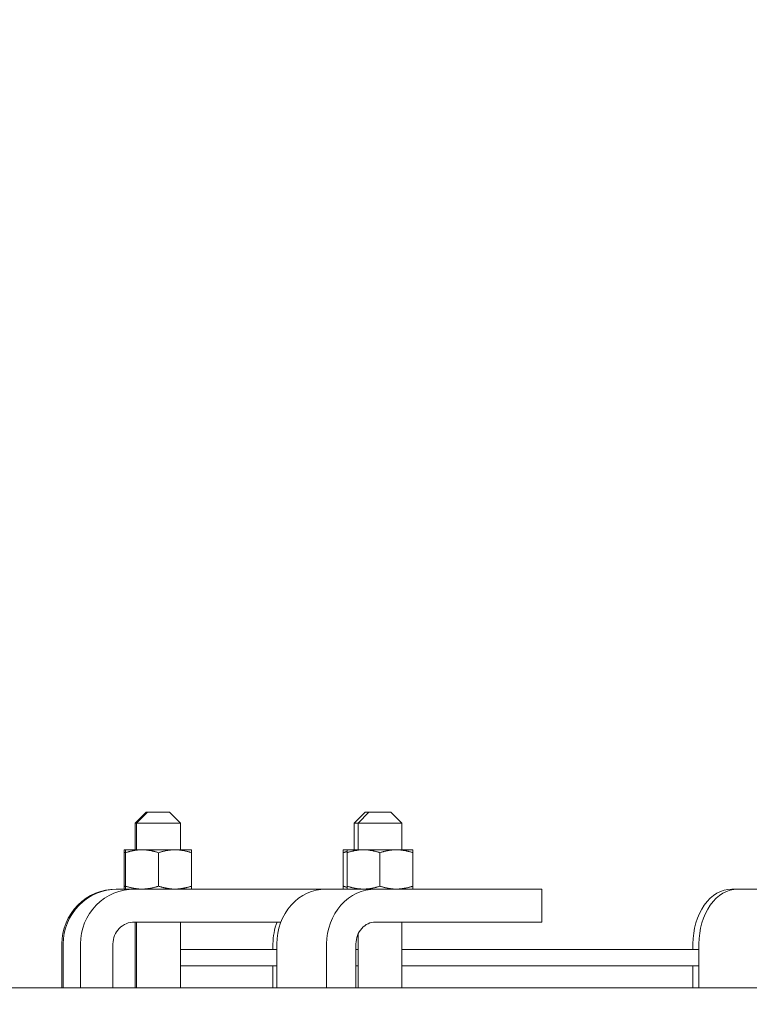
# Model space of a CAD drawing. Header units: inches. Extents: x 1 to 669, y 0 to 417.
# Tile 206 of 256: x 306.26 to 314.57, y 264.96 to 276.18. Entities that reach past the tile are written whole.
import ezdxf

# ---------------------------------------------------------------- set-up
doc = ezdxf.new("R2010")
doc.units = ezdxf.units.IN
doc.header["$LTSCALE"] = 12
doc.header["$MEASUREMENT"] = 0
doc.layers.get('0').update_dxf_attribs({"linetype": 'CONTINUOUS'})
doc.layers.add('D', color=2, linetype='CONTINUOUS')
doc.styles.get("Standard").update_dxf_attribs({"font": 'SIMPLEX.SHX', "width": 0.875})
doc.dimstyles.get("Standard").update_dxf_attribs({"dimscale": 28, "dimtxt": 0.125, "dimasz": 0.125, "dimexe": 0.04375, "dimexo": 0.0625, "dimgap": 0.04375, "dimtad": 0, "dimtih": 1, "dimtoh": 1, "dimdec": 4, "dimzin": 12, "dimdsep": 46, "dimlunit": 5, "dimtxsty": 'Standard', "dimcen": 0, "dimclrd": 256, "dimclre": 256, "dimclrt": 256, "dimadec": 1, "dimazin": 3, "dimtfac": 0.875, "dimtdec": 4, "dimtofl": 0, "dimtmove": 0, "dimatfit": 2, "dimfxl": 0, "dimtolj": 1, "dimtzin": 12, "dimlwd": 13, "dimlwe": 13, "dimarcsym": 0})

msp = doc.modelspace()

# ---------------------------------------------------------------- linework, layer by layer
at = {"lineweight": 0}
for p, q in [((307.70425, 267.15076), (307.57925, 267.02576)), ((307.71943, 267.15076), (307.59443, 267.02576)), ((307.70425, 267.15076), (307.71943, 267.15076)), ((307.71943, 267.15076), (307.96943, 267.15076)), ((307.96943, 267.15076), (308.09443, 267.02576)), ((310.19769, 267.15076), (310.07269, 267.02576)), ((310.24173, 267.15076), (310.11673, 267.02576)), ((310.19769, 267.15076), (310.24173, 267.15076)), ((310.24173, 267.15076), (310.49173, 267.15076)), ((310.49173, 267.15076), (310.61673, 267.02576)), ((307.59443, 267.02576), (307.57925, 267.02576)), ((307.57925, 266.72376), (307.57925, 267.02576)), ((308.09443, 267.02576), (307.59443, 267.02576)), ((307.59443, 266.72376), (307.59443, 267.02576)), ((308.09443, 266.72376), (308.09443, 267.02576)), ((310.11673, 267.02576), (310.07269, 267.02576)), ((310.07269, 266.72376), (310.07269, 267.02576)), ((310.61673, 267.02576), (310.11673, 267.02576)), ((310.11673, 266.72376), (310.11673, 267.02576)), ((310.61673, 266.72376), (310.61673, 267.02576)), ((307.46943, 266.72376), (307.45425, 266.72376)), ((307.45425, 266.69026), (307.45425, 266.30925)), ((307.65693, 266.72376), (307.46943, 266.72376)), ((307.46943, 266.69026), (307.46943, 266.30925)), ((308.03193, 266.72376), (307.65693, 266.72376)), ((307.84443, 266.69026), (307.84443, 266.30925)), ((308.21943, 266.72376), (308.03193, 266.72376)), ((308.21943, 266.69026), (308.21943, 266.30925)), ((309.99173, 266.72376), (309.94769, 266.72376)), ((309.94769, 266.69026), (309.94769, 266.30925)), ((310.17923, 266.72376), (309.99173, 266.72376)), ((309.99173, 266.69026), (309.99173, 266.30925)), ((310.55423, 266.72376), (310.17923, 266.72376)), ((310.36673, 266.69026), (310.36673, 266.30925)), ((310.74173, 266.72376), (310.55423, 266.72376)), ((310.74173, 266.69026), (310.74173, 266.30925)), ((307.37627, 266.27576), (307.3611, 266.27576)), ((307.37627, 266.27576), (307.57182, 266.27576)), ((309.67065, 266.27576), (307.57182, 266.27576)), ((309.67065, 266.26956), (309.67065, 266.27576)), ((309.74886, 266.27576), (309.70482, 266.27576)), ((309.74886, 266.27576), (310.31635, 266.27576)), ((312.20974, 266.27576), (310.31635, 266.27576)), ((312.20974, 265.90076), (312.20974, 266.27576)), ((314.44275, 266.27576), (314.37414, 266.27576)), ((314.44275, 266.27576), (315.32663, 266.27576)), ((307.57182, 265.90076), (309.23847, 265.90076)), ((307.57925, 265.15076), (307.57925, 265.90076)), ((307.59443, 265.15076), (307.59443, 265.90076)), ((308.09443, 265.15076), (308.09443, 265.90076)), ((310.31635, 265.90076), (312.20974, 265.90076)), ((310.61673, 265.15076), (310.61673, 265.90076)), ((310.11673, 265.15076), (310.11673, 265.7617)), ((306.74379, 265.65076), (306.74379, 265.15076)), ((306.75897, 265.15076), (306.75897, 265.65076)), ((306.95451, 265.65076), (306.95451, 265.15076)), ((307.32489, 265.15076), (307.32489, 265.65076)), ((309.14794, 265.65076), (309.14794, 265.58826)), ((309.19198, 265.15076), (309.19198, 265.65076)), ((309.75947, 265.65076), (309.75947, 265.15076)), ((310.0936, 265.15076), (310.0936, 265.65076)), ((313.9322, 265.65076), (313.9322, 265.58826)), ((314.0008, 265.15076), (314.0008, 265.65076)), ((309.19198, 265.58826), (308.09443, 265.58826)), ((310.11673, 265.58826), (310.0936, 265.58826)), ((310.61673, 265.58826), (314.0008, 265.58826)), ((308.09443, 265.40076), (309.19198, 265.40076)), ((309.14794, 265.40076), (309.14794, 265.15076)), ((310.0936, 265.40076), (310.11673, 265.40076)), ((314.0008, 265.40076), (310.61673, 265.40076)), ((313.9322, 265.40076), (313.9322, 265.15076)), ((358.99017, 265.15076), (305.51745, 265.15076))]:
    msp.add_line(p, q, dxfattribs=at)
for centre, major_axis, ratio, start_param, end_param in [((307.3611, 265.65076), (0, 0.625), 0.98768834, 0, 1.57079633), ((307.57182, 265.65076), (0, 0.625), 0.98768834, 0, 1.57079633), ((309.70482, 265.65076), (0, 0.625), 0.89100652, 0, 0.06139251), ((310.31635, 265.65076), (0, 0.625), 0.89100652, 0, 1.57079633), ((314.37414, 265.65076), (0, 0.625), 0.70710678, 0, 1.57079633), ((309.70482, 265.65076), (0, -0.625), 0.89100652, -1.98231317, -1.57079633)]:
    msp.add_ellipse(centre, major_axis=major_axis, ratio=ratio, start_param=start_param, end_param=end_param, dxfattribs=at)
at = {"lineweight": 0, "extrusion": (1.03414e-15, -3.22058e-46, -1)}
msp.add_ellipse((307.37627, 265.65076), major_axis=(0, 0.625), ratio=0.98768834, start_param=-1.57079633, end_param=0, dxfattribs=at)
at = {"lineweight": 0, "extrusion": (9.96826e-16, -3.75972e-46, -1)}
for centre, major_axis in [((309.74886, 265.65076), (0, 0.625)), ((310.31635, 265.65076), (0, 0.25))]:
    msp.add_ellipse(centre, major_axis=major_axis, ratio=0.89100652, start_param=-1.57079633, end_param=0, dxfattribs=at)
at = {"lineweight": 0, "extrusion": (1.00486e-15, -5.41705e-46, -1)}
msp.add_ellipse((314.44275, 265.65076), major_axis=(0, 0.625), ratio=0.70710678, start_param=-1.57079633, end_param=0, dxfattribs=at)
at = {"lineweight": 0, "extrusion": (1.01166e-15, -3.15057e-46, -1)}
msp.add_ellipse((307.57182, 265.65076), major_axis=(0, 0.25), ratio=0.98768834, start_param=-1.57079633, end_param=0, dxfattribs=at)
at = {"lineweight": 0}
for points, weights in [([(307.45425, 266.69026), (307.45425, 266.72376), (307.45425, 266.72376)], [1, 1.0379548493, 1]), ([(307.46943, 266.69517), (307.46192, 266.69282), (307.45425, 266.69026)], [1.00518049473, 1.00279625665, 1]), ([(307.46943, 266.69026), (307.46943, 266.72376), (307.46943, 266.72376)], [1, 1.0379548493, 1]), ([(307.65693, 266.72376), (307.56991, 266.72376), (307.46943, 266.69026)], [1, 1.0379548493, 1]), ([(307.84443, 266.69026), (307.74395, 266.72376), (307.65693, 266.72376)], [1, 1.0379548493, 1]), ([(308.03193, 266.72376), (307.94491, 266.72376), (307.84443, 266.69026)], [1, 1.0379548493, 1]), ([(308.21943, 266.69026), (308.11895, 266.72376), (308.03193, 266.72376)], [1, 1.0379548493, 1]), ([(308.21943, 266.72376), (308.21943, 266.72376), (308.21943, 266.69026)], [1, 1.0379548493, 1]), ([(309.94769, 266.69026), (309.94769, 266.72376), (309.94769, 266.72376)], [1, 1.0379548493, 1]), ([(309.99173, 266.70357), (309.97032, 266.6978), (309.94769, 266.69026)], [1.0129712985, 1.00830124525, 1]), ([(309.99173, 266.69026), (309.99173, 266.72376), (309.99173, 266.72376)], [1, 1.0379548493, 1]), ([(310.17923, 266.72376), (310.09222, 266.72376), (309.99173, 266.69026)], [1, 1.0379548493, 1]), ([(310.36673, 266.69026), (310.26625, 266.72376), (310.17923, 266.72376)], [1, 1.0379548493, 1]), ([(310.55423, 266.72376), (310.46722, 266.72376), (310.36673, 266.69026)], [1, 1.0379548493, 1]), ([(310.74173, 266.69026), (310.64125, 266.72376), (310.55423, 266.72376)], [1, 1.0379548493, 1]), ([(310.74173, 266.72376), (310.74173, 266.72376), (310.74173, 266.69026)], [1, 1.0379548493, 1]), ([(307.45425, 266.27576), (307.45425, 266.27576), (307.45425, 266.30925)], [1, 1.0379548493, 1]), ([(307.45425, 266.30925), (307.46192, 266.3067), (307.46943, 266.30435)], [1, 1.00279625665, 1.00518049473]), ([(307.46943, 266.27576), (307.46943, 266.27576), (307.46943, 266.30925)], [1, 1.0379548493, 1]), ([(307.46943, 266.30925), (307.56991, 266.27576), (307.65693, 266.27576)], [1, 1.0379548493, 1]), ([(307.65693, 266.27576), (307.74395, 266.27576), (307.84443, 266.30925)], [1, 1.0379548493, 1]), ([(307.84443, 266.30925), (307.94491, 266.27576), (308.03193, 266.27576)], [1, 1.0379548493, 1]), ([(308.03193, 266.27576), (308.11895, 266.27576), (308.21943, 266.30925)], [1, 1.0379548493, 1]), ([(308.21943, 266.30925), (308.21943, 266.27576), (308.21943, 266.27576)], [1, 1.0379548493, 1]), ([(309.94769, 266.27576), (309.94769, 266.27576), (309.94769, 266.30925)], [1, 1.0379548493, 1]), ([(309.94769, 266.30925), (309.97032, 266.30171), (309.99173, 266.29594)], [1, 1.00830124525, 1.0129712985]), ([(309.99173, 266.27576), (309.99173, 266.27576), (309.99173, 266.30925)], [1, 1.0379548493, 1]), ([(309.99173, 266.30925), (310.09222, 266.27576), (310.17923, 266.27576)], [1, 1.0379548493, 1]), ([(310.17923, 266.27576), (310.26625, 266.27576), (310.36673, 266.30925)], [1, 1.0379548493, 1]), ([(310.36673, 266.30925), (310.46722, 266.27576), (310.55423, 266.27576)], [1, 1.0379548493, 1]), ([(310.55423, 266.27576), (310.64125, 266.27576), (310.74173, 266.30925)], [1, 1.0379548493, 1]), ([(310.74173, 266.30925), (310.74173, 266.27576), (310.74173, 266.27576)], [1, 1.0379548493, 1])]:
    msp.add_rational_spline(points, weights, degree=2, dxfattribs=at)

# ---------------------------------------------------------------- leaders
at = {"layer": 'D', "annotation_type": 0, "has_hookline": 1, "hookline_direction": 1, "text_width": 33.25}
msp.add_leader([(311.08447, 238.32953), (293.08842, 276.18), (289.58842, 276.18)], dimstyle='Standard', override={"dimgap": 0.04375, "dimtad": 0, "dimarcsym": 1}, dxfattribs=at)

doc.saveas('drawing.dxf')
